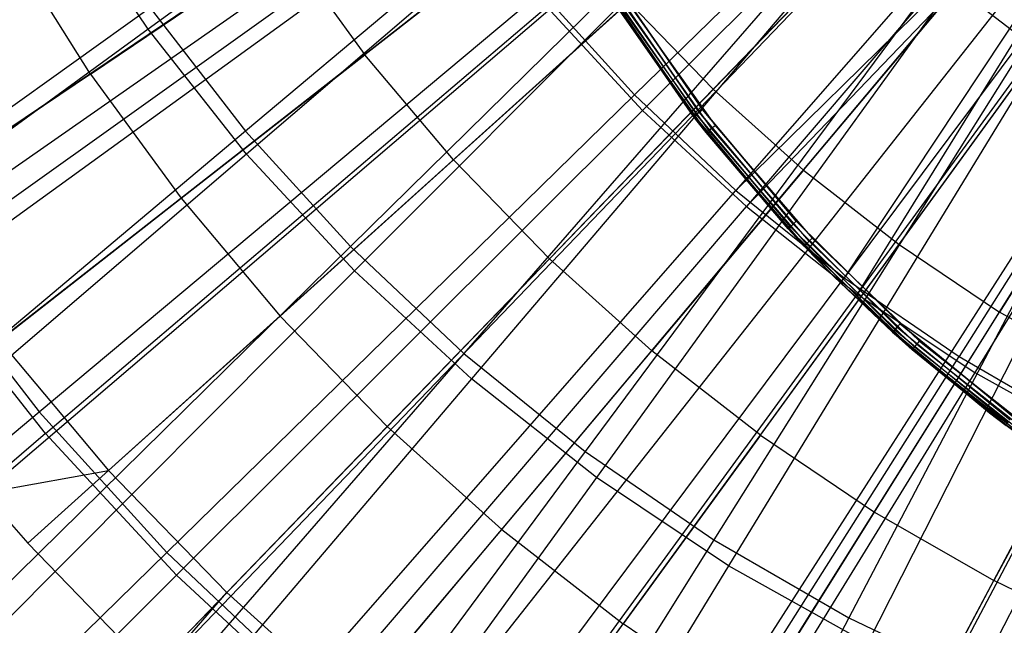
# Model space of a CAD drawing. Extents: x 0.05 to 6.09, y -3 to 3.03.
# Tile 39 of 124: x 2.43 to 2.78, y -0.61 to -0.4. Entities that reach past the tile are written whole.
import ezdxf

# ---------------------------------------------------------------- set-up
doc = ezdxf.new("R2010")
doc.units = 0
doc.header["$MEASUREMENT"] = 0
doc.layers.get('0').update_dxf_attribs({"color": 13, "linetype": 'CONTINUOUS'})

# ---------------------------------------------------------------- blocks, each defined once
blk = doc.blocks.new('PROFILE_SNOW_BALL_PLAFON_P')
at = {"color": 0}
for p, q in [((2.94803, -0.0881, 6.41953), (2.36123, -0.48427, 6.20734)), ((2.94803, -0.0881, 6.41953), (2.36123, -0.48427, 6.20734)), ((2.94958, -0.09036, 6.41952), (2.3689, -0.49542, 6.20728)), ((2.94958, -0.09036, 6.41952), (2.3689, -0.49542, 6.20728)), ((2.95539, -0.09821, 6.41948), (2.39766, -0.53423, 6.20707)), ((2.95539, -0.09821, 6.41948), (2.39766, -0.53423, 6.20707)), ((2.96035, -0.10425, 6.41944), (2.42216, -0.56412, 6.20689)), ((2.96035, -0.10425, 6.41944), (2.42216, -0.56412, 6.20689)), ((2.96344, -0.10777, 6.41942), (2.43748, -0.58153, 6.20677)), ((2.96344, -0.10777, 6.41942), (2.43748, -0.58153, 6.20677)), ((2.97243, -0.11702, 6.41935), (2.4805, -0.62593, 6.20646)), ((2.97243, -0.11702, 6.41935), (2.4805, -0.62593, 6.20646)), ((2.97243, -0.11702, 6.41935), (2.4819, -0.62727, 6.20645)), ((2.97243, -0.11702, 6.41935), (2.4819, -0.62727, 6.20645)), ((2.98145, -0.1251, 6.41928), (2.52652, -0.66723, 6.20611)), ((2.98145, -0.1251, 6.41928), (2.52652, -0.66723, 6.20611)), ((2.9857, -0.12855, 6.41925), (2.54754, -0.68426, 6.20596)), ((2.9857, -0.12855, 6.41925), (2.54754, -0.68426, 6.20596)), ((2.99132, -0.13278, 6.41921), (2.57531, -0.70521, 6.20575)), ((2.99132, -0.13278, 6.41921), (2.57531, -0.70521, 6.20575)), ((3.00004, -0.13872, 6.41914), (2.61845, -0.73455, 6.20543)), ((3.00004, -0.13872, 6.41914), (2.61845, -0.73455, 6.20543)), ((3.00169, -0.13976, 6.41913), (2.62662, -0.7397, 6.20537)), ((3.00169, -0.13976, 6.41913), (2.62662, -0.7397, 6.20537)), ((3.01253, -0.14599, 6.41905), (2.68022, -0.77052, 6.20497)), ((3.01253, -0.14599, 6.41905), (2.68022, -0.77052, 6.20497)), ((2.61969, -0.36081, 6.31854), (2.55493, -0.41142, 6.28996)), ((2.61969, -0.36081, 6.31854), (2.55493, -0.41142, 6.28996)), ((2.734, -0.36361, 6.34397), (2.67625, -0.42341, 6.31812)), ((2.734, -0.36361, 6.34397), (2.67625, -0.42341, 6.31812)), ((2.4593, -0.41815, 6.25879), (2.43082, -0.37274, 6.259)), ((2.4593, -0.41815, 6.25879), (2.43082, -0.37274, 6.259)), ((2.4593, -0.41815, 6.25879), (2.52669, -0.37268, 6.29016)), ((2.4593, -0.41815, 6.25879), (2.52669, -0.37268, 6.29016)), ((2.52669, -0.37268, 6.29016), (2.55493, -0.41142, 6.28996)), ((2.52669, -0.37268, 6.29016), (2.55493, -0.41142, 6.28996)), ((2.64028, -0.39077, 6.44299), (2.66938, -0.43288, 6.44299)), ((2.64028, -0.39077, 6.44299), (2.66938, -0.43288, 6.44299)), ((2.64028, -0.39078, 7.47927), (2.67066, -0.43455, 7.54732)), ((2.64028, -0.39078, 7.47927), (2.67066, -0.43455, 7.54732)), ((2.64028, -0.39078, 7.47927), (2.66939, -0.43289, 7.47927)), ((2.66939, -0.43289, 7.29141), (2.64028, -0.39078, 7.29141)), ((2.64028, -0.39078, 7.47927), (2.66939, -0.43289, 7.47927)), ((2.66939, -0.43289, 7.29141), (2.64028, -0.39078, 7.29141)), ((2.64053, -0.39062, 6.44148), (2.66962, -0.4327, 6.44148)), ((2.64053, -0.39062, 6.44148), (2.66962, -0.4327, 6.44148)), ((2.66962, -0.4327, 7.47777), (2.64054, -0.39062, 7.47777)), ((2.66962, -0.4327, 7.47777), (2.64054, -0.39062, 7.47777)), ((2.64054, -0.39062, 7.29292), (2.66962, -0.4327, 7.29292)), ((2.64054, -0.39062, 7.29292), (2.66962, -0.4327, 7.29292)), ((2.64126, -0.39016, 6.4402), (2.6703, -0.43218, 6.4402)), ((2.64126, -0.39016, 6.4402), (2.6703, -0.43218, 6.4402)), ((2.64126, -0.39016, 7.47649), (2.6703, -0.43219, 7.47649)), ((2.64126, -0.39016, 7.47649), (2.6703, -0.43219, 7.47649)), ((2.64126, -0.39016, 7.2942), (2.6703, -0.43219, 7.2942)), ((2.64126, -0.39016, 7.2942), (2.6703, -0.43219, 7.2942)), ((2.64234, -0.38949, 6.43935), (2.67132, -0.43141, 6.43935)), ((2.64234, -0.38949, 6.43935), (2.67132, -0.43141, 6.43935)), ((2.67132, -0.43141, 7.47564), (2.64234, -0.38949, 7.47564)), ((2.67132, -0.43141, 7.47564), (2.64234, -0.38949, 7.47564)), ((2.64234, -0.38949, 7.29505), (2.67132, -0.43141, 7.29505)), ((2.64234, -0.38949, 7.29505), (2.67132, -0.43141, 7.29505)), ((2.67252, -0.4305, 6.43905), (2.64362, -0.38869, 6.43905)), ((2.67252, -0.4305, 7.47534), (2.64362, -0.38869, 7.47534)), ((2.64362, -0.38869, 7.29535), (2.67252, -0.4305, 7.29535)), ((2.67252, -0.4305, 6.43905), (2.64362, -0.38869, 6.43905)), ((2.67252, -0.4305, 7.47534), (2.64362, -0.38869, 7.47534)), ((2.64362, -0.38869, 7.29535), (2.67252, -0.4305, 7.29535)), ((2.70767, -0.4516, 6.31789), (2.7611, -0.38793, 6.34377)), ((2.70767, -0.4516, 6.31789), (2.7611, -0.38793, 6.34377)), ((2.7611, -0.38793, 6.34377), (2.78984, -0.4103, 6.34355)), ((2.7611, -0.38793, 6.34377), (2.78984, -0.4103, 6.34355)), ((2.5858, -0.44809, 6.28973), (2.64688, -0.3931, 6.31834)), ((2.5858, -0.44809, 6.28973), (2.64688, -0.3931, 6.31834)), ((2.64687, -0.39384, 7.55126), (2.67686, -0.43612, 7.55126)), ((2.64687, -0.39384, 7.55126), (2.67686, -0.43612, 7.55126)), ((2.64688, -0.3931, 6.31834), (2.67625, -0.42341, 6.31812)), ((2.64688, -0.3931, 6.31834), (2.67625, -0.42341, 6.31812)), ((2.67066, -0.43455, 7.54732), (2.64356, -0.39596, 7.54732)), ((2.67066, -0.43455, 7.54732), (2.64356, -0.39596, 7.54732)), ((2.674, -0.43836, 7.54882), (2.64381, -0.3958, 7.54882)), ((2.64381, -0.3958, 7.54882), (2.67066, -0.43455, 7.54732)), ((2.64381, -0.3958, 7.54882), (2.67066, -0.43455, 7.54732)), ((2.674, -0.43836, 7.54882), (2.64381, -0.3958, 7.54882)), ((2.67467, -0.43784, 7.5501), (2.64453, -0.39534, 7.5501)), ((2.67467, -0.43784, 7.5501), (2.64453, -0.39534, 7.5501)), ((2.67567, -0.43705, 7.55096), (2.64561, -0.39465, 7.55096)), ((2.67567, -0.43705, 7.55096), (2.64561, -0.39465, 7.55096)), ((2.49087, -0.46145, 6.25855), (2.55493, -0.41142, 6.28996)), ((2.49087, -0.46145, 6.25855), (2.55493, -0.41142, 6.28996)), ((2.5858, -0.44809, 6.28973), (2.55493, -0.41142, 6.28996)), ((2.5858, -0.44809, 6.28973), (2.55493, -0.41142, 6.28996)), ((2.74097, -0.47753, 6.31764), (2.78984, -0.4103, 6.34355)), ((2.74097, -0.47753, 6.31764), (2.78984, -0.4103, 6.34355)), ((2.4593, -0.41815, 6.25879), (2.39262, -0.46311, 6.22457)), ((2.4593, -0.41815, 6.25879), (2.39262, -0.46311, 6.22457)), ((2.4593, -0.41815, 6.25879), (2.49087, -0.46145, 6.25855)), ((2.4593, -0.41815, 6.25879), (2.49087, -0.46145, 6.25855)), ((2.61916, -0.48251, 6.28948), (2.67625, -0.42341, 6.31812)), ((2.61916, -0.48251, 6.28948), (2.67625, -0.42341, 6.31812)), ((2.70767, -0.4516, 6.31789), (2.67625, -0.42341, 6.31812)), ((2.70767, -0.4516, 6.31789), (2.67625, -0.42341, 6.31812)), ((2.6703, -0.43218, 6.4402), (2.67132, -0.43141, 6.43935)), ((2.6703, -0.43218, 6.4402), (2.67132, -0.43141, 6.43935)), ((2.67132, -0.43141, 7.47564), (2.6703, -0.43219, 7.47649)), ((2.67132, -0.43141, 7.47564), (2.6703, -0.43219, 7.47649)), ((2.67132, -0.43141, 7.29505), (2.6703, -0.43219, 7.2942)), ((2.67132, -0.43141, 7.29505), (2.6703, -0.43219, 7.2942)), ((2.67132, -0.43141, 6.43935), (2.67252, -0.4305, 6.43905)), ((2.67132, -0.43141, 6.43935), (2.67252, -0.4305, 6.43905)), ((2.67132, -0.43141, 7.47564), (2.67252, -0.4305, 7.47534)), ((2.67132, -0.43141, 7.47564), (2.67252, -0.4305, 7.47534)), ((2.67132, -0.43141, 7.29505), (2.67252, -0.4305, 7.29535)), ((2.67132, -0.43141, 7.29505), (2.67252, -0.4305, 7.29535)), ((2.67132, -0.43141, 6.43935), (2.70406, -0.47046, 6.43935)), ((2.67132, -0.43141, 6.43935), (2.70406, -0.47046, 6.43935)), ((2.70407, -0.47046, 7.47564), (2.67132, -0.43141, 7.47564)), ((2.70407, -0.47046, 7.47564), (2.67132, -0.43141, 7.47564)), ((2.67132, -0.43141, 7.29505), (2.70407, -0.47046, 7.29505)), ((2.67132, -0.43141, 7.29505), (2.70407, -0.47046, 7.29505)), ((2.70517, -0.46944, 6.43905), (2.67252, -0.4305, 6.43905)), ((2.70517, -0.46944, 7.47534), (2.67252, -0.4305, 7.47534)), ((2.67252, -0.4305, 7.29535), (2.70517, -0.46944, 7.29535)), ((2.70517, -0.46944, 6.43905), (2.67252, -0.4305, 6.43905)), ((2.70517, -0.46944, 7.47534), (2.67252, -0.4305, 7.47534)), ((2.67252, -0.4305, 7.29535), (2.70517, -0.46944, 7.29535)), ((2.82006, -0.43061, 6.34333), (2.776, -0.50108, 6.31738)), ((2.82006, -0.43061, 6.34333), (2.776, -0.50108, 6.31738)), ((2.66938, -0.43288, 6.44299), (2.66962, -0.4327, 6.44148)), ((2.66938, -0.43288, 6.44299), (2.66939, -0.43289, 7.29141)), ((2.66938, -0.43288, 6.44299), (2.66939, -0.43289, 7.29141)), ((2.66938, -0.43288, 6.44299), (2.67066, -0.43455, 6.44299)), ((2.66939, -0.43289, 7.47927), (2.66962, -0.4327, 7.47777)), ((2.66939, -0.43289, 7.47927), (2.66962, -0.4327, 7.47777)), ((2.66939, -0.43289, 7.29141), (2.66962, -0.4327, 7.29292)), ((2.66939, -0.43289, 7.29141), (2.66962, -0.4327, 7.29292)), ((2.66939, -0.43289, 7.47927), (2.67066, -0.43455, 7.54732)), ((2.66939, -0.43289, 7.47927), (2.67066, -0.43455, 7.54732)), ((2.66939, -0.43289, 7.47927), (2.67376, -0.43855, 7.54732)), ((2.66939, -0.43289, 7.47927), (2.67376, -0.43855, 7.54732)), ((2.66939, -0.43289, 7.47927), (2.70228, -0.47211, 7.47927)), ((2.67066, -0.43455, 6.44299), (2.66939, -0.43289, 7.29141)), ((2.67066, -0.43455, 6.44299), (2.66939, -0.43289, 7.29141)), ((2.70228, -0.47211, 7.29141), (2.66939, -0.43289, 7.29141)), ((2.66939, -0.43289, 7.47927), (2.70228, -0.47211, 7.47927)), ((2.70228, -0.47211, 7.29141), (2.66939, -0.43289, 7.29141)), ((2.66962, -0.4327, 6.44148), (2.6703, -0.43218, 6.4402)), ((2.66962, -0.4327, 6.44148), (2.6703, -0.43218, 6.4402)), ((2.6703, -0.43219, 7.47649), (2.66962, -0.4327, 7.47777)), ((2.6703, -0.43219, 7.47649), (2.66962, -0.4327, 7.47777)), ((2.6703, -0.43219, 7.2942), (2.66962, -0.4327, 7.29292)), ((2.6703, -0.43219, 7.2942), (2.66962, -0.4327, 7.29292)), ((2.70228, -0.47211, 6.44299), (2.66962, -0.4327, 6.44148)), ((2.66962, -0.4327, 6.44148), (2.7025, -0.4719, 6.44148)), ((2.70228, -0.47211, 6.44299), (2.66962, -0.4327, 6.44148)), ((2.67066, -0.43455, 6.44299), (2.66962, -0.4327, 6.44148)), ((2.66962, -0.4327, 6.44148), (2.7025, -0.4719, 6.44148)), ((2.7025, -0.47191, 7.47777), (2.66962, -0.4327, 7.47777)), ((2.7025, -0.47191, 7.47777), (2.66962, -0.4327, 7.47777)), ((2.66962, -0.4327, 7.29292), (2.7025, -0.47191, 7.29292)), ((2.66962, -0.4327, 7.29292), (2.7025, -0.47191, 7.29292)), ((2.6703, -0.43218, 6.4402), (2.70312, -0.47132, 6.4402)), ((2.6703, -0.43218, 6.4402), (2.70312, -0.47132, 6.4402)), ((2.70313, -0.47133, 7.47649), (2.6703, -0.43219, 7.47649)), ((2.70313, -0.47133, 7.47649), (2.6703, -0.43219, 7.47649)), ((2.70313, -0.47133, 7.2942), (2.6703, -0.43219, 7.2942)), ((2.70313, -0.47133, 7.2942), (2.6703, -0.43219, 7.2942)), ((2.67376, -0.43855, 7.54732), (2.67066, -0.43455, 7.54732)), ((2.67066, -0.43455, 6.44299), (2.70228, -0.47211, 7.29141)), ((2.67066, -0.43455, 6.44299), (2.70228, -0.47211, 7.29141)), ((2.67066, -0.43455, 6.44299), (2.70228, -0.47211, 6.44299)), ((2.67066, -0.43455, 7.54732), (2.674, -0.43836, 7.54882)), ((2.67066, -0.43455, 6.44299), (2.70228, -0.47211, 6.44299)), ((2.67376, -0.43855, 7.54732), (2.674, -0.43836, 7.54882)), ((2.70228, -0.47211, 7.47927), (2.67376, -0.43855, 7.54732)), ((2.70228, -0.47211, 7.47927), (2.67376, -0.43855, 7.54732)), ((2.70786, -0.47808, 7.54732), (2.67376, -0.43855, 7.54732)), ((2.70786, -0.47808, 7.54732), (2.67376, -0.43855, 7.54732)), ((2.674, -0.43836, 7.54882), (2.67467, -0.43784, 7.5501)), ((2.674, -0.43836, 7.54882), (2.67467, -0.43784, 7.5501)), ((2.70808, -0.47787, 7.54882), (2.674, -0.43836, 7.54882)), ((2.70808, -0.47787, 7.54882), (2.674, -0.43836, 7.54882)), ((2.67467, -0.43784, 7.5501), (2.67567, -0.43705, 7.55096)), ((2.67467, -0.43784, 7.5501), (2.67567, -0.43705, 7.55096)), ((2.7087, -0.47729, 7.5501), (2.67467, -0.43784, 7.5501)), ((2.7087, -0.47729, 7.5501), (2.67467, -0.43784, 7.5501)), ((2.67567, -0.43705, 7.55096), (2.67686, -0.43612, 7.55126)), ((2.67567, -0.43705, 7.55096), (2.67686, -0.43612, 7.55126)), ((2.70962, -0.47641, 7.55096), (2.67567, -0.43705, 7.55096)), ((2.70962, -0.47641, 7.55096), (2.67567, -0.43705, 7.55096)), ((2.67686, -0.43612, 7.55126), (2.71072, -0.47537, 7.55126)), ((2.67686, -0.43612, 7.55126), (2.71072, -0.47537, 7.55126)), ((2.5858, -0.44809, 6.28973), (2.52539, -0.50245, 6.2583)), ((2.5858, -0.44809, 6.28973), (2.52539, -0.50245, 6.2583)), ((2.5858, -0.44809, 6.28973), (2.61916, -0.48251, 6.28948)), ((2.5858, -0.44809, 6.28973), (2.61916, -0.48251, 6.28948)), ((2.70767, -0.4516, 6.31789), (2.65483, -0.51453, 6.28921)), ((2.70767, -0.4516, 6.31789), (2.65483, -0.51453, 6.28921)), ((2.70767, -0.4516, 6.31789), (2.74097, -0.47753, 6.31764)), ((2.70767, -0.4516, 6.31789), (2.74097, -0.47753, 6.31764)), ((2.42749, -0.51094, 6.22431), (2.49087, -0.46145, 6.25855)), ((2.42749, -0.51094, 6.22431), (2.49087, -0.46145, 6.25855)), ((2.49087, -0.46145, 6.25855), (2.52539, -0.50245, 6.2583)), ((2.49087, -0.46145, 6.25855), (2.52539, -0.50245, 6.2583)), ((2.70406, -0.47046, 6.43935), (2.70517, -0.46944, 6.43905)), ((2.70406, -0.47046, 6.43935), (2.70517, -0.46944, 6.43905)), ((2.70517, -0.46944, 7.47534), (2.70407, -0.47046, 7.47564)), ((2.70517, -0.46944, 7.47534), (2.70407, -0.47046, 7.47564)), ((2.70407, -0.47046, 7.29505), (2.70517, -0.46944, 7.29535)), ((2.70407, -0.47046, 7.29505), (2.70517, -0.46944, 7.29535)), ((2.7413, -0.50518, 6.43905), (2.70517, -0.46944, 6.43905)), ((2.74131, -0.50518, 7.47534), (2.70517, -0.46944, 7.47534)), ((2.70517, -0.46944, 7.29535), (2.74131, -0.50518, 7.29535)), ((2.7413, -0.50518, 6.43905), (2.70517, -0.46944, 6.43905)), ((2.74131, -0.50518, 7.47534), (2.70517, -0.46944, 7.47534)), ((2.70517, -0.46944, 7.29535), (2.74131, -0.50518, 7.29535)), ((2.70228, -0.47211, 6.44299), (2.7025, -0.4719, 6.44148)), ((2.70228, -0.47211, 6.44299), (2.7025, -0.4719, 6.44148)), ((2.70228, -0.47211, 7.47927), (2.7025, -0.47191, 7.47777)), ((2.70228, -0.47211, 7.47927), (2.7025, -0.47191, 7.47777)), ((2.70228, -0.47211, 7.29141), (2.7025, -0.47191, 7.29292)), ((2.70228, -0.47211, 7.29141), (2.7025, -0.47191, 7.29292)), ((2.70228, -0.47211, 7.47927), (2.70786, -0.47808, 7.54732)), ((2.70228, -0.47211, 7.47927), (2.70786, -0.47808, 7.54732)), ((2.70228, -0.47211, 7.47927), (2.71821, -0.4887, 7.54732)), ((2.70228, -0.47211, 7.47927), (2.71821, -0.4887, 7.54732)), ((2.70228, -0.47211, 7.47927), (2.71821, -0.4887, 7.47927)), ((2.70228, -0.47211, 6.44299), (2.70228, -0.47211, 7.29141)), ((2.70228, -0.47211, 6.44299), (2.70228, -0.47211, 7.29141)), ((2.70228, -0.47211, 6.44299), (2.71821, -0.4887, 6.44299)), ((2.71821, -0.4887, 7.29141), (2.70228, -0.47211, 7.29141)), ((2.70228, -0.47211, 6.44299), (2.71821, -0.4887, 6.44299)), ((2.70228, -0.47211, 7.47927), (2.71821, -0.4887, 7.47927)), ((2.71821, -0.4887, 7.29141), (2.70228, -0.47211, 7.29141)), ((2.7025, -0.4719, 6.44148), (2.70312, -0.47132, 6.4402)), ((2.7025, -0.4719, 6.44148), (2.70312, -0.47132, 6.4402)), ((2.70313, -0.47133, 7.47649), (2.7025, -0.47191, 7.47777)), ((2.70313, -0.47133, 7.47649), (2.7025, -0.47191, 7.47777)), ((2.70313, -0.47133, 7.2942), (2.7025, -0.47191, 7.29292)), ((2.70313, -0.47133, 7.2942), (2.7025, -0.47191, 7.29292)), ((2.71821, -0.4887, 6.44299), (2.7025, -0.4719, 6.44148)), ((2.7025, -0.4719, 6.44148), (2.73887, -0.50788, 6.44148)), ((2.71821, -0.4887, 6.44299), (2.7025, -0.4719, 6.44148)), ((2.7025, -0.4719, 6.44148), (2.73887, -0.50788, 6.44148)), ((2.7025, -0.47191, 7.47777), (2.71821, -0.4887, 7.47927)), ((2.73887, -0.50788, 7.47777), (2.7025, -0.47191, 7.47777)), ((2.73887, -0.50788, 7.47777), (2.7025, -0.47191, 7.47777)), ((2.7025, -0.47191, 7.47777), (2.71821, -0.4887, 7.47927)), ((2.7025, -0.47191, 7.29292), (2.73887, -0.50788, 7.29292)), ((2.71821, -0.4887, 7.29141), (2.7025, -0.47191, 7.29292)), ((2.71821, -0.4887, 7.29141), (2.7025, -0.47191, 7.29292)), ((2.7025, -0.47191, 7.29292), (2.73887, -0.50788, 7.29292)), ((2.70312, -0.47132, 6.4402), (2.70406, -0.47046, 6.43935)), ((2.70312, -0.47132, 6.4402), (2.70406, -0.47046, 6.43935)), ((2.70312, -0.47132, 6.4402), (2.73944, -0.50725, 6.4402)), ((2.70312, -0.47132, 6.4402), (2.73944, -0.50725, 6.4402)), ((2.70407, -0.47046, 7.47564), (2.70313, -0.47133, 7.47649)), ((2.70407, -0.47046, 7.47564), (2.70313, -0.47133, 7.47649)), ((2.70313, -0.47133, 7.2942), (2.70407, -0.47046, 7.29505)), ((2.70313, -0.47133, 7.2942), (2.70407, -0.47046, 7.29505)), ((2.73944, -0.50725, 7.47649), (2.70313, -0.47133, 7.47649)), ((2.73944, -0.50725, 7.47649), (2.70313, -0.47133, 7.47649)), ((2.70313, -0.47133, 7.2942), (2.73944, -0.50725, 7.2942)), ((2.70313, -0.47133, 7.2942), (2.73944, -0.50725, 7.2942)), ((2.70406, -0.47046, 6.43935), (2.7403, -0.5063, 6.43935)), ((2.70406, -0.47046, 6.43935), (2.7403, -0.5063, 6.43935)), ((2.7403, -0.5063, 7.47564), (2.70407, -0.47046, 7.47564)), ((2.7403, -0.5063, 7.47564), (2.70407, -0.47046, 7.47564)), ((2.70407, -0.47046, 7.29505), (2.7403, -0.5063, 7.29505)), ((2.70407, -0.47046, 7.29505), (2.7403, -0.5063, 7.29505)), ((2.7087, -0.47729, 7.5501), (2.70962, -0.47641, 7.55096)), ((2.7087, -0.47729, 7.5501), (2.70962, -0.47641, 7.55096)), ((2.70962, -0.47641, 7.55096), (2.71072, -0.47537, 7.55126)), ((2.70962, -0.47641, 7.55096), (2.71072, -0.47537, 7.55126)), ((2.74715, -0.51237, 7.55096), (2.70962, -0.47641, 7.55096)), ((2.74715, -0.51237, 7.55096), (2.70962, -0.47641, 7.55096)), ((2.71072, -0.47537, 7.55126), (2.74814, -0.51124, 7.55126)), ((2.71072, -0.47537, 7.55126), (2.74814, -0.51124, 7.55126)), ((2.69266, -0.54398, 6.28893), (2.74097, -0.47753, 6.31764)), ((2.69266, -0.54398, 6.28893), (2.74097, -0.47753, 6.31764)), ((2.70786, -0.47808, 7.54732), (2.70808, -0.47787, 7.54882)), ((2.71821, -0.4887, 7.54732), (2.70786, -0.47808, 7.54732)), ((2.70808, -0.47787, 7.54882), (2.7087, -0.47729, 7.5501)), ((2.70808, -0.47787, 7.54882), (2.7087, -0.47729, 7.5501)), ((2.71821, -0.4887, 7.54732), (2.70808, -0.47787, 7.54882)), ((2.74575, -0.51398, 7.54882), (2.70808, -0.47787, 7.54882)), ((2.74575, -0.51398, 7.54882), (2.70808, -0.47787, 7.54882)), ((2.74631, -0.51334, 7.5501), (2.7087, -0.47729, 7.5501)), ((2.74631, -0.51334, 7.5501), (2.7087, -0.47729, 7.5501)), ((2.74097, -0.47753, 6.31764), (2.776, -0.50108, 6.31738)), ((2.74097, -0.47753, 6.31764), (2.776, -0.50108, 6.31738)), ((2.56269, -0.54094, 6.25802), (2.61916, -0.48251, 6.28948)), ((2.56269, -0.54094, 6.25802), (2.61916, -0.48251, 6.28948)), ((2.61916, -0.48251, 6.28948), (2.65483, -0.51453, 6.28921)), ((2.61916, -0.48251, 6.28948), (2.65483, -0.51453, 6.28921)), ((2.71821, -0.4887, 7.47927), (2.71821, -0.4887, 7.54732)), ((2.71821, -0.4887, 7.47927), (2.71821, -0.4887, 7.54732)), ((2.71821, -0.4887, 7.47927), (2.74556, -0.51421, 7.54732)), ((2.74556, -0.51421, 7.54732), (2.71821, -0.4887, 7.54732)), ((2.71821, -0.4887, 7.47927), (2.74556, -0.51421, 7.54732)), ((2.71821, -0.4887, 7.47927), (2.73867, -0.50811, 7.47927)), ((2.71821, -0.4887, 6.44299), (2.71821, -0.4887, 7.29141)), ((2.71821, -0.4887, 6.44299), (2.71821, -0.4887, 7.29141)), ((2.71821, -0.4887, 6.44299), (2.73867, -0.5081, 6.44299)), ((2.73867, -0.50811, 7.29141), (2.71821, -0.4887, 7.29141)), ((2.71821, -0.4887, 7.54732), (2.74575, -0.51398, 7.54882)), ((2.71821, -0.4887, 7.54732), (2.74575, -0.51398, 7.54882)), ((2.74556, -0.51421, 7.54732), (2.71821, -0.4887, 7.54732)), ((2.71821, -0.4887, 6.44299), (2.73867, -0.5081, 6.44299)), ((2.71821, -0.4887, 6.44299), (2.73887, -0.50788, 6.44148)), ((2.71821, -0.4887, 6.44299), (2.73887, -0.50788, 6.44148)), ((2.73887, -0.50788, 7.47777), (2.71821, -0.4887, 7.47927)), ((2.73887, -0.50788, 7.47777), (2.71821, -0.4887, 7.47927)), ((2.71821, -0.4887, 7.47927), (2.73867, -0.50811, 7.47927)), ((2.71821, -0.4887, 7.29141), (2.73887, -0.50788, 7.29292)), ((2.71821, -0.4887, 7.29141), (2.73887, -0.50788, 7.29292)), ((2.73867, -0.50811, 7.29141), (2.71821, -0.4887, 7.29141)), ((2.46562, -0.55623, 6.22403), (2.52539, -0.50245, 6.2583)), ((2.46562, -0.55623, 6.22403), (2.52539, -0.50245, 6.2583)), ((2.56269, -0.54094, 6.25802), (2.52539, -0.50245, 6.2583)), ((2.56269, -0.54094, 6.25802), (2.52539, -0.50245, 6.2583)), ((2.73244, -0.57071, 6.28864), (2.776, -0.50108, 6.31738)), ((2.73244, -0.57071, 6.28864), (2.776, -0.50108, 6.31738)), ((2.81259, -0.52212, 6.31711), (2.776, -0.50108, 6.31738)), ((2.81259, -0.52212, 6.31711), (2.776, -0.50108, 6.31738)), ((2.73887, -0.50788, 6.44148), (2.73944, -0.50725, 6.4402)), ((2.73887, -0.50788, 6.44148), (2.73944, -0.50725, 6.4402)), ((2.73944, -0.50725, 7.47649), (2.73887, -0.50788, 7.47777)), ((2.73944, -0.50725, 7.47649), (2.73887, -0.50788, 7.47777)), ((2.73887, -0.50788, 7.29292), (2.73944, -0.50725, 7.2942)), ((2.73887, -0.50788, 7.29292), (2.73944, -0.50725, 7.2942)), ((2.73944, -0.50725, 6.4402), (2.7403, -0.5063, 6.43935)), ((2.73944, -0.50725, 6.4402), (2.7403, -0.5063, 6.43935)), ((2.7403, -0.5063, 7.47564), (2.73944, -0.50725, 7.47649)), ((2.7403, -0.5063, 7.47564), (2.73944, -0.50725, 7.47649)), ((2.73944, -0.50725, 7.2942), (2.7403, -0.5063, 7.29505)), ((2.73944, -0.50725, 7.2942), (2.7403, -0.5063, 7.29505)), ((2.73944, -0.50725, 6.4402), (2.77894, -0.53964, 6.4402)), ((2.73944, -0.50725, 6.4402), (2.77894, -0.53964, 6.4402)), ((2.73944, -0.50725, 7.47649), (2.77894, -0.53964, 7.47649)), ((2.73944, -0.50725, 7.47649), (2.77894, -0.53964, 7.47649)), ((2.73944, -0.50725, 7.2942), (2.77894, -0.53964, 7.2942)), ((2.73944, -0.50725, 7.2942), (2.77894, -0.53964, 7.2942)), ((2.7403, -0.5063, 6.43935), (2.7413, -0.50518, 6.43905)), ((2.7403, -0.5063, 6.43935), (2.7413, -0.50518, 6.43905)), ((2.74131, -0.50518, 7.47534), (2.7403, -0.5063, 7.47564)), ((2.74131, -0.50518, 7.47534), (2.7403, -0.5063, 7.47564)), ((2.7403, -0.5063, 7.29505), (2.74131, -0.50518, 7.29535)), ((2.7403, -0.5063, 7.29505), (2.74131, -0.50518, 7.29535)), ((2.7403, -0.5063, 6.43935), (2.7797, -0.53862, 6.43935)), ((2.7403, -0.5063, 6.43935), (2.7797, -0.53862, 6.43935)), ((2.7403, -0.5063, 7.47564), (2.7797, -0.53862, 7.47564)), ((2.7403, -0.5063, 7.47564), (2.7797, -0.53862, 7.47564)), ((2.7403, -0.5063, 7.29505), (2.7797, -0.53862, 7.29505)), ((2.7403, -0.5063, 7.29505), (2.7797, -0.53862, 7.29505)), ((2.7806, -0.53741, 6.43905), (2.7413, -0.50518, 6.43905)), ((2.7806, -0.53741, 6.43905), (2.7413, -0.50518, 6.43905)), ((2.7806, -0.53741, 7.47534), (2.74131, -0.50518, 7.47534)), ((2.74131, -0.50518, 7.29535), (2.7806, -0.53741, 7.29535)), ((2.7806, -0.53741, 7.47534), (2.74131, -0.50518, 7.47534)), ((2.74131, -0.50518, 7.29535), (2.7806, -0.53741, 7.29535)), ((2.42749, -0.51094, 6.22431), (2.46562, -0.55623, 6.22403)), ((2.42749, -0.51094, 6.22431), (2.46562, -0.55623, 6.22403)), ((2.73867, -0.5081, 6.44299), (2.73887, -0.50788, 6.44148)), ((2.73867, -0.5081, 6.44299), (2.73887, -0.50788, 6.44148)), ((2.73867, -0.50811, 7.47927), (2.73887, -0.50788, 7.47777)), ((2.73867, -0.50811, 7.47927), (2.73887, -0.50788, 7.47777)), ((2.73867, -0.50811, 7.29141), (2.73887, -0.50788, 7.29292)), ((2.73867, -0.50811, 7.29141), (2.73887, -0.50788, 7.29292)), ((2.73867, -0.5081, 6.44299), (2.73867, -0.50811, 7.29141)), ((2.73867, -0.5081, 6.44299), (2.73867, -0.50811, 7.29141)), ((2.73867, -0.5081, 6.44299), (2.77243, -0.53617, 6.44299)), ((2.73867, -0.5081, 6.44299), (2.77243, -0.53617, 6.44299)), ((2.73867, -0.50811, 7.47927), (2.74556, -0.51421, 7.54732)), ((2.73867, -0.50811, 7.47927), (2.74556, -0.51421, 7.54732)), ((2.73867, -0.50811, 7.47927), (2.77243, -0.53617, 7.54732)), ((2.73867, -0.50811, 7.47927), (2.77243, -0.53617, 7.54732)), ((2.73867, -0.50811, 7.47927), (2.77243, -0.53617, 7.47927)), ((2.77243, -0.53617, 7.29141), (2.73867, -0.50811, 7.29141)), ((2.73867, -0.50811, 7.47927), (2.77243, -0.53617, 7.47927)), ((2.77243, -0.53617, 7.29141), (2.73867, -0.50811, 7.29141)), ((2.77243, -0.53617, 6.44299), (2.73887, -0.50788, 6.44148)), ((2.73887, -0.50788, 6.44148), (2.77843, -0.54032, 6.44148)), ((2.77243, -0.53617, 6.44299), (2.73887, -0.50788, 6.44148)), ((2.73887, -0.50788, 6.44148), (2.77843, -0.54032, 6.44148)), ((2.73887, -0.50788, 7.47777), (2.77243, -0.53617, 7.47927)), ((2.73887, -0.50788, 7.47777), (2.77243, -0.53617, 7.47927)), ((2.73887, -0.50788, 7.47777), (2.77843, -0.54033, 7.47777)), ((2.73887, -0.50788, 7.47777), (2.77843, -0.54033, 7.47777)), ((2.73887, -0.50788, 7.29292), (2.77843, -0.54033, 7.29292)), ((2.73887, -0.50788, 7.29292), (2.77843, -0.54033, 7.29292)), ((2.73887, -0.50788, 7.29292), (2.77243, -0.53617, 7.29141)), ((2.73887, -0.50788, 7.29292), (2.77243, -0.53617, 7.29141)), ((2.74556, -0.51421, 7.54732), (2.74575, -0.51398, 7.54882)), ((2.74556, -0.51421, 7.54732), (2.74575, -0.51398, 7.54882)), ((2.77243, -0.53617, 7.54732), (2.74556, -0.51421, 7.54732)), ((2.77243, -0.53617, 7.54732), (2.74556, -0.51421, 7.54732)), ((2.74575, -0.51398, 7.54882), (2.74631, -0.51334, 7.5501)), ((2.74575, -0.51398, 7.54882), (2.74631, -0.51334, 7.5501)), ((2.78668, -0.54635, 7.54882), (2.74575, -0.51398, 7.54882)), ((2.74575, -0.51398, 7.54882), (2.77243, -0.53617, 7.54732)), ((2.74575, -0.51398, 7.54882), (2.77243, -0.53617, 7.54732)), ((2.78668, -0.54635, 7.54882), (2.74575, -0.51398, 7.54882)), ((2.74631, -0.51334, 7.5501), (2.74715, -0.51237, 7.55096)), ((2.74631, -0.51334, 7.5501), (2.74715, -0.51237, 7.55096)), ((2.78717, -0.54566, 7.5501), (2.74631, -0.51334, 7.5501)), ((2.78717, -0.54566, 7.5501), (2.74631, -0.51334, 7.5501)), ((2.74715, -0.51237, 7.55096), (2.74814, -0.51124, 7.55126)), ((2.74715, -0.51237, 7.55096), (2.74814, -0.51124, 7.55126)), ((2.78792, -0.54462, 7.55096), (2.74715, -0.51237, 7.55096)), ((2.78792, -0.54462, 7.55096), (2.74715, -0.51237, 7.55096)), ((2.74814, -0.51124, 7.55126), (2.7888, -0.5434, 7.55126)), ((2.74814, -0.51124, 7.55126), (2.7888, -0.5434, 7.55126)), ((2.60258, -0.57674, 6.25772), (2.65483, -0.51453, 6.28921)), ((2.60258, -0.57674, 6.25772), (2.65483, -0.51453, 6.28921)), ((2.69266, -0.54398, 6.28893), (2.65483, -0.51453, 6.28921)), ((2.69266, -0.54398, 6.28893), (2.65483, -0.51453, 6.28921)), ((2.81259, -0.52212, 6.31711), (2.77399, -0.59461, 6.28833)), ((2.81259, -0.52212, 6.31711), (2.77399, -0.59461, 6.28833)), ((2.77243, -0.53617, 7.47927), (2.77243, -0.53617, 7.54732)), ((2.77243, -0.53617, 7.47927), (2.77243, -0.53617, 7.54732)), ((2.77243, -0.53617, 7.47927), (2.7865, -0.5466, 7.54732)), ((2.7865, -0.5466, 7.54732), (2.77243, -0.53617, 7.54732)), ((2.77243, -0.53617, 7.47927), (2.7865, -0.5466, 7.54732)), ((2.77243, -0.53617, 7.47927), (2.77825, -0.54057, 7.47927)), ((2.77243, -0.53617, 6.44299), (2.77243, -0.53617, 7.29141)), ((2.77243, -0.53617, 6.44299), (2.77243, -0.53617, 7.29141)), ((2.77243, -0.53617, 6.44299), (2.77825, -0.54056, 6.44299)), ((2.77825, -0.54057, 7.29141), (2.77243, -0.53617, 7.29141)), ((2.77243, -0.53617, 7.54732), (2.78668, -0.54635, 7.54882)), ((2.7865, -0.5466, 7.54732), (2.77243, -0.53617, 7.54732)), ((2.77243, -0.53617, 7.54732), (2.78668, -0.54635, 7.54882)), ((2.77243, -0.53617, 6.44299), (2.77843, -0.54032, 6.44148)), ((2.77243, -0.53617, 7.47927), (2.77843, -0.54033, 7.47777)), ((2.77243, -0.53617, 7.29141), (2.77843, -0.54033, 7.29292)), ((2.56269, -0.54094, 6.25802), (2.50681, -0.59874, 6.22372)), ((2.56269, -0.54094, 6.25802), (2.50681, -0.59874, 6.22372)), ((2.56269, -0.54094, 6.25802), (2.60258, -0.57674, 6.25772)), ((2.56269, -0.54094, 6.25802), (2.60258, -0.57674, 6.25772)), ((2.69266, -0.54398, 6.28893), (2.64487, -0.60966, 6.25741)), ((2.69266, -0.54398, 6.28893), (2.64487, -0.60966, 6.25741)), ((2.69266, -0.54398, 6.28893), (2.73244, -0.57071, 6.28864)), ((2.69266, -0.54398, 6.28893), (2.73244, -0.57071, 6.28864)), ((2.42216, -0.56412, 6.20689), (2.46562, -0.55623, 6.22403)), ((2.42216, -0.56412, 6.20689), (2.46562, -0.55623, 6.22403)), ((2.43748, -0.58153, 6.20677), (2.46562, -0.55623, 6.22403)), ((2.43748, -0.58153, 6.20677), (2.46562, -0.55623, 6.22403)), ((2.46562, -0.55623, 6.22403), (2.50681, -0.59874, 6.22372)), ((2.46562, -0.55623, 6.22403), (2.50681, -0.59874, 6.22372)), ((2.42216, -0.56412, 6.20689), (2.43748, -0.58153, 6.20677)), ((2.42216, -0.56412, 6.20689), (2.43748, -0.58153, 6.20677)), ((2.68935, -0.63956, 6.25708), (2.73244, -0.57071, 6.28864)), ((2.68935, -0.63956, 6.25708), (2.73244, -0.57071, 6.28864)), ((2.73244, -0.57071, 6.28864), (2.77399, -0.59461, 6.28833)), ((2.73244, -0.57071, 6.28864), (2.77399, -0.59461, 6.28833)), ((2.55086, -0.63827, 6.22339), (2.60258, -0.57674, 6.25772)), ((2.55086, -0.63827, 6.22339), (2.60258, -0.57674, 6.25772)), ((2.60258, -0.57674, 6.25772), (2.64487, -0.60966, 6.25741)), ((2.60258, -0.57674, 6.25772), (2.64487, -0.60966, 6.25741)), ((2.43748, -0.58153, 6.20677), (2.4805, -0.62593, 6.20646)), ((2.43748, -0.58153, 6.20677), (2.4805, -0.62593, 6.20646)), ((2.73581, -0.66628, 6.25673), (2.77399, -0.59461, 6.28833)), ((2.73581, -0.66628, 6.25673), (2.77399, -0.59461, 6.28833)), ((2.81711, -0.61555, 6.28801), (2.77399, -0.59461, 6.28833)), ((2.81711, -0.61555, 6.28801), (2.77399, -0.59461, 6.28833)), ((2.4805, -0.62593, 6.20646), (2.50681, -0.59874, 6.22372)), ((2.4805, -0.62593, 6.20646), (2.50681, -0.59874, 6.22372)), ((2.4819, -0.62727, 6.20645), (2.50681, -0.59874, 6.22372)), ((2.4819, -0.62727, 6.20645), (2.50681, -0.59874, 6.22372)), ((2.55086, -0.63827, 6.22339), (2.50681, -0.59874, 6.22372)), ((2.55086, -0.63827, 6.22339), (2.50681, -0.59874, 6.22372)), ((2.59757, -0.67464, 6.22305), (2.64487, -0.60966, 6.25741)), ((2.59757, -0.67464, 6.22305), (2.64487, -0.60966, 6.25741)), ((2.68935, -0.63956, 6.25708), (2.64487, -0.60966, 6.25741)), ((2.68935, -0.63956, 6.25708), (2.64487, -0.60966, 6.25741))]:
    blk.add_line(p, q, dxfattribs=at)
blk = doc.blocks.new('GRUPUJ_1')
at = {"color": 0}
for p, q in [((2.76021, 2.74149, 6.25442), (2.59434, 2.57915, 6.20747)), ((2.76021, 2.74149, 6.25442), (2.59434, 2.57915, 6.20747)), ((2.61217, 2.73849, 0.10144), (2.42487, 2.6021, 0.15952)), ((2.61217, 2.73849, 0.10144), (2.42487, 2.6021, 0.15952)), ((2.59712, 2.5737, 6.16142), (2.76257, 2.73878, 6.21076)), ((2.59712, 2.5737, 6.16142), (2.76257, 2.73878, 6.21076)), ((2.78239, 2.72055, 6.25425), (2.62961, 2.54588, 6.20721)), ((2.78239, 2.72055, 6.25425), (2.62961, 2.54588, 6.20721)), ((2.78525, 2.71781, 6.21059), (2.63326, 2.54029, 6.16115)), ((2.78525, 2.71781, 6.21059), (2.63326, 2.54029, 6.16115)), ((2.63503, 2.71481, 0.05783), (2.45881, 2.5666, 0.11304)), ((2.63503, 2.71481, 0.05783), (2.45881, 2.5666, 0.11304)), ((2.6352, 2.70928, 0.10127), (2.45918, 2.55858, 0.15926)), ((2.6352, 2.70928, 0.10127), (2.45918, 2.55858, 0.15926)), ((2.79578, 2.70938, 6.25415), (2.62961, 2.54588, 6.20721)), ((2.79578, 2.70938, 6.25415), (2.62961, 2.54588, 6.20721)), ((2.79546, 2.70938, 6.21052), (2.63326, 2.54029, 6.16115)), ((2.79546, 2.70938, 6.21052), (2.63326, 2.54029, 6.16115)), ((2.79578, 2.70938, 6.25415), (2.66734, 2.51544, 6.20693)), ((2.79578, 2.70938, 6.25415), (2.66734, 2.51544, 6.20693)), ((2.79546, 2.70938, 6.21052), (2.67191, 2.50982, 6.16086)), ((2.79546, 2.70938, 6.21052), (2.67191, 2.50982, 6.16086)), ((2.80614, 2.7014, 6.25408), (2.66734, 2.51544, 6.20693)), ((2.80614, 2.7014, 6.25408), (2.66734, 2.51544, 6.20693)), ((2.8095, 2.69869, 6.21041), (2.67191, 2.50982, 6.16086)), ((2.8095, 2.69869, 6.21041), (2.67191, 2.50982, 6.16086)), ((2.65952, 2.68781, 0.05765), (2.49532, 2.52637, 0.11277)), ((2.65952, 2.68781, 0.05765), (2.49532, 2.52637, 0.11277)), ((2.83129, 2.68415, 6.25389), (2.70733, 2.48802, 6.20663)), ((2.83129, 2.68415, 6.25389), (2.70733, 2.48802, 6.20663)), ((2.66044, 2.68197, 0.10108), (2.49679, 2.51789, 0.15898)), ((2.66044, 2.68197, 0.10108), (2.49679, 2.51789, 0.15898)), ((2.83518, 2.68153, 6.21022), (2.71283, 2.48248, 6.16056)), ((2.83518, 2.68153, 6.21022), (2.71283, 2.48248, 6.16056)), ((2.68603, 2.6628, 0.05746), (2.53483, 2.48908, 0.11248)), ((2.68603, 2.6628, 0.05746), (2.53483, 2.48908, 0.11248)), ((2.68776, 2.65672, 0.10088), (2.53748, 2.48028, 0.15868)), ((2.68776, 2.65672, 0.10088), (2.53748, 2.48028, 0.15868)), ((2.34645, 2.52106, 6.14385), (2.53206, 2.65338, 6.20793)), ((2.34645, 2.52106, 6.14385), (2.53206, 2.65338, 6.20793)), ((2.53324, 2.64849, 6.16189), (2.34757, 2.51396, 6.09493)), ((2.53324, 2.64849, 6.16189), (2.34757, 2.51396, 6.09493)), ((2.42487, 2.6021, 0.15952), (2.39409, 2.64817, 0.15974)), ((2.42487, 2.6021, 0.15952), (2.39409, 2.64817, 0.15974)), ((2.7144, 2.63992, 0.05725), (2.57712, 2.45497, 0.11216)), ((2.7144, 2.63992, 0.05725), (2.57712, 2.45497, 0.11216)), ((2.71696, 2.63369, 0.10066), (2.581, 2.44597, 0.15836)), ((2.71696, 2.63369, 0.10066), (2.581, 2.44597, 0.15836)), ((2.74446, 2.6193, 0.05702), (2.62193, 2.42424, 0.11183)), ((2.74446, 2.6193, 0.05702), (2.62193, 2.42424, 0.11183)), ((2.38696, 2.46879, 6.14355), (2.56176, 2.61506, 6.20771)), ((2.38696, 2.46879, 6.14355), (2.56176, 2.61506, 6.20771)), ((2.56176, 2.61506, 6.20771), (2.59434, 2.57915, 6.20747)), ((2.56176, 2.61506, 6.20771), (2.59434, 2.57915, 6.20747)), ((2.74789, 2.61303, 0.10043), (2.62707, 2.41518, 0.15802)), ((2.74789, 2.61303, 0.10043), (2.62707, 2.41518, 0.15802)), ((2.42553, 2.60954, 0.11329), (2.24231, 2.4782, 0.18571)), ((2.42553, 2.60954, 0.11329), (2.24231, 2.4782, 0.18571)), ((2.38917, 2.46119, 6.09462), (2.56371, 2.60984, 6.16167)), ((2.38917, 2.46119, 6.09462), (2.56371, 2.60984, 6.16167)), ((2.42553, 2.60954, 0.11329), (2.45881, 2.5666, 0.11304)), ((2.42553, 2.60954, 0.11329), (2.45881, 2.5666, 0.11304)), ((2.59712, 2.5737, 6.16142), (2.56371, 2.60984, 6.16167)), ((2.59712, 2.5737, 6.16142), (2.56371, 2.60984, 6.16167)), ((2.42487, 2.6021, 0.15952), (2.24178, 2.46867, 0.23521)), ((2.42487, 2.6021, 0.15952), (2.24178, 2.46867, 0.23521)), ((2.45918, 2.55858, 0.15926), (2.42487, 2.6021, 0.15952)), ((2.45918, 2.55858, 0.15926), (2.42487, 2.6021, 0.15952)), ((2.77603, 2.60108, 0.05679), (2.66898, 2.39708, 0.11148)), ((2.77603, 2.60108, 0.05679), (2.66898, 2.39708, 0.11148)), ((2.78034, 2.59486, 0.10019), (2.67542, 2.38811, 0.15766)), ((2.78034, 2.59486, 0.10019), (2.67542, 2.38811, 0.15766)), ((2.4314, 2.41982, 6.14322), (2.59434, 2.57915, 6.20747)), ((2.4314, 2.41982, 6.14322), (2.59434, 2.57915, 6.20747)), ((2.59434, 2.57915, 6.20747), (2.62961, 2.54588, 6.20721)), ((2.59434, 2.57915, 6.20747), (2.62961, 2.54588, 6.20721)), ((2.59712, 2.5737, 6.16142), (2.43477, 2.41186, 6.09428)), ((2.59712, 2.5737, 6.16142), (2.43477, 2.41186, 6.09428)), ((2.59712, 2.5737, 6.16142), (2.63326, 2.54029, 6.16115)), ((2.59712, 2.5737, 6.16142), (2.63326, 2.54029, 6.16115)), ((2.45881, 2.5666, 0.11304), (2.28632, 2.42142, 0.18539)), ((2.45881, 2.5666, 0.11304), (2.28632, 2.42142, 0.18539)), ((2.45881, 2.5666, 0.11304), (2.49532, 2.52637, 0.11277)), ((2.45881, 2.5666, 0.11304), (2.49532, 2.52637, 0.11277)), ((2.45918, 2.55858, 0.15926), (2.28712, 2.41115, 0.23487)), ((2.45918, 2.55858, 0.15926), (2.28712, 2.41115, 0.23487)), ((2.49679, 2.51789, 0.15898), (2.45918, 2.55858, 0.15926)), ((2.49679, 2.51789, 0.15898), (2.45918, 2.55858, 0.15926)), ((2.4795, 2.37443, 6.14286), (2.62961, 2.54588, 6.20721)), ((2.4795, 2.37443, 6.14286), (2.62961, 2.54588, 6.20721)), ((2.62961, 2.54588, 6.20721), (2.66734, 2.51544, 6.20693)), ((2.62961, 2.54588, 6.20721), (2.66734, 2.51544, 6.20693)), ((2.48411, 2.36625, 6.09392), (2.63326, 2.54029, 6.16115)), ((2.48411, 2.36625, 6.09392), (2.63326, 2.54029, 6.16115)), ((2.63326, 2.54029, 6.16115), (2.67191, 2.50982, 6.16086)), ((2.63326, 2.54029, 6.16115), (2.67191, 2.50982, 6.16086)), ((2.49532, 2.52637, 0.11277), (2.3346, 2.36821, 0.18503)), ((2.49532, 2.52637, 0.11277), (2.3346, 2.36821, 0.18503)), ((2.49532, 2.52637, 0.11277), (2.53483, 2.48908, 0.11248)), ((2.49532, 2.52637, 0.11277), (2.53483, 2.48908, 0.11248)), ((2.34645, 2.52106, 6.14385), (2.38696, 2.46879, 6.14355)), ((2.34645, 2.52106, 6.14385), (2.38696, 2.46879, 6.14355)), ((2.49679, 2.51789, 0.15898), (2.33683, 2.35737, 0.2345)), ((2.49679, 2.51789, 0.15898), (2.33683, 2.35737, 0.2345)), ((2.53748, 2.48028, 0.15868), (2.49679, 2.51789, 0.15898)), ((2.53748, 2.48028, 0.15868), (2.49679, 2.51789, 0.15898)), ((2.38917, 2.46119, 6.09462), (2.34757, 2.51396, 6.09493)), ((2.38917, 2.46119, 6.09462), (2.34757, 2.51396, 6.09493)), ((2.53098, 2.33292, 6.14248), (2.66734, 2.51544, 6.20693)), ((2.53098, 2.33292, 6.14248), (2.66734, 2.51544, 6.20693)), ((2.66734, 2.51544, 6.20693), (2.70733, 2.48802, 6.20663)), ((2.66734, 2.51544, 6.20693), (2.70733, 2.48802, 6.20663)), ((2.67191, 2.50982, 6.16086), (2.53687, 2.32465, 6.09353)), ((2.67191, 2.50982, 6.16086), (2.53687, 2.32465, 6.09353)), ((2.67191, 2.50982, 6.16086), (2.71283, 2.48248, 6.16056)), ((2.67191, 2.50982, 6.16086), (2.71283, 2.48248, 6.16056)), ((2.53483, 2.48908, 0.11248), (2.38685, 2.31891, 0.18464)), ((2.53483, 2.48908, 0.11248), (2.38685, 2.31891, 0.18464)), ((2.53483, 2.48908, 0.11248), (2.57712, 2.45497, 0.11216)), ((2.53483, 2.48908, 0.11248), (2.57712, 2.45497, 0.11216)), ((2.58551, 2.29551, 6.14208), (2.70733, 2.48802, 6.20663)), ((2.58551, 2.29551, 6.14208), (2.70733, 2.48802, 6.20663)), ((2.70733, 2.48802, 6.20663), (2.74931, 2.46378, 6.20632)), ((2.70733, 2.48802, 6.20663), (2.74931, 2.46378, 6.20632)), ((2.53748, 2.48028, 0.15868), (2.39061, 2.30766, 0.2341)), ((2.53748, 2.48028, 0.15868), (2.39061, 2.30766, 0.2341)), ((2.581, 2.44597, 0.15836), (2.53748, 2.48028, 0.15868)), ((2.581, 2.44597, 0.15836), (2.53748, 2.48028, 0.15868)), ((2.71283, 2.48248, 6.16056), (2.59274, 2.28732, 6.09311)), ((2.71283, 2.48248, 6.16056), (2.59274, 2.28732, 6.09311)), ((2.71283, 2.48248, 6.16056), (2.75577, 2.45843, 6.16024)), ((2.71283, 2.48248, 6.16056), (2.75577, 2.45843, 6.16024)), ((2.2163, 2.32609, 6.06244), (2.38696, 2.46879, 6.14355)), ((2.2163, 2.32609, 6.06244), (2.38696, 2.46879, 6.14355)), ((2.38696, 2.46879, 6.14355), (2.4314, 2.41982, 6.14322)), ((2.38696, 2.46879, 6.14355), (2.4314, 2.41982, 6.14322)), ((2.64278, 2.26245, 6.14165), (2.74931, 2.46378, 6.20632)), ((2.64278, 2.26245, 6.14165), (2.74931, 2.46378, 6.20632)), ((2.38917, 2.46119, 6.09462), (2.21899, 2.31639, 6.01018)), ((2.38917, 2.46119, 6.09462), (2.21899, 2.31639, 6.01018)), ((2.38917, 2.46119, 6.09462), (2.43477, 2.41186, 6.09428)), ((2.38917, 2.46119, 6.09462), (2.43477, 2.41186, 6.09428)), ((2.75577, 2.45843, 6.16024), (2.65136, 2.2545, 6.09268)), ((2.75577, 2.45843, 6.16024), (2.65136, 2.2545, 6.09268)), ((2.57712, 2.45497, 0.11216), (2.44277, 2.2738, 0.18423)), ((2.57712, 2.45497, 0.11216), (2.44277, 2.2738, 0.18423)), ((2.57712, 2.45497, 0.11216), (2.62193, 2.42424, 0.11183)), ((2.57712, 2.45497, 0.11216), (2.62193, 2.42424, 0.11183)), ((2.581, 2.44597, 0.15836), (2.44812, 2.26232, 0.23368)), ((2.581, 2.44597, 0.15836), (2.44812, 2.26232, 0.23368)), ((2.62707, 2.41518, 0.15802), (2.581, 2.44597, 0.15836)), ((2.62707, 2.41518, 0.15802), (2.581, 2.44597, 0.15836)), ((2.62193, 2.42424, 0.11183), (2.50202, 2.23316, 0.18379)), ((2.62193, 2.42424, 0.11183), (2.50202, 2.23316, 0.18379)), ((2.62193, 2.42424, 0.11183), (2.66898, 2.39708, 0.11148)), ((2.62193, 2.42424, 0.11183), (2.66898, 2.39708, 0.11148)), ((2.27231, 2.26437, 6.06203), (2.4314, 2.41982, 6.14322)), ((2.27231, 2.26437, 6.06203), (2.4314, 2.41982, 6.14322)), ((2.4314, 2.41982, 6.14322), (2.4795, 2.37443, 6.14286)), ((2.4314, 2.41982, 6.14322), (2.4795, 2.37443, 6.14286)), ((2.62707, 2.41518, 0.15802), (2.50902, 2.22163, 0.23322)), ((2.62707, 2.41518, 0.15802), (2.50902, 2.22163, 0.23322)), ((2.67542, 2.38811, 0.15766), (2.62707, 2.41518, 0.15802)), ((2.67542, 2.38811, 0.15766), (2.62707, 2.41518, 0.15802)), ((2.27648, 2.2542, 6.00976), (2.43477, 2.41186, 6.09428)), ((2.27648, 2.2542, 6.00976), (2.43477, 2.41186, 6.09428)), ((2.48411, 2.36625, 6.09392), (2.43477, 2.41186, 6.09428)), ((2.48411, 2.36625, 6.09392), (2.43477, 2.41186, 6.09428)), ((2.66898, 2.39708, 0.11148), (2.56424, 2.19724, 0.18332)), ((2.66898, 2.39708, 0.11148), (2.56424, 2.19724, 0.18332)), ((2.66898, 2.39708, 0.11148), (2.71799, 2.37364, 0.11112)), ((2.66898, 2.39708, 0.11148), (2.71799, 2.37364, 0.11112))]:
    blk.add_line(p, q, dxfattribs=at)
blk.add_blockref('PROFILE_SNOW_BALL_PLAFON_P', (-0.05452, 3.0046, -0.05645), dxfattribs=at)

msp = doc.modelspace()

# ---------------------------------------------------------------- block references
at = {"color": 0}
msp.add_blockref('GRUPUJ_1', (0.05452, -3.0046, 0.05645), dxfattribs=at)

doc.saveas('drawing.dxf')
